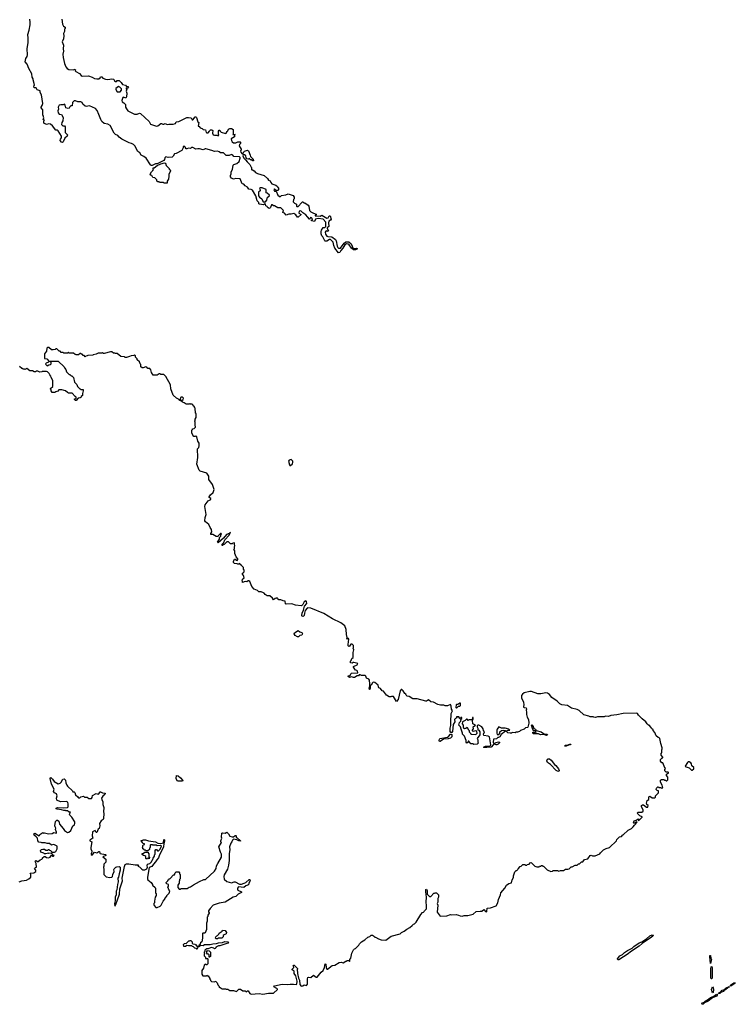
# Model space of a CAD drawing. Extents: x 2029826 to 2248070, y 228728 to 402406.
# Tile 31 of 256: x 2063819 to 2075457, y 292306 to 308307. Entities that reach past the tile are written whole.
import ezdxf

# ---------------------------------------------------------------- set-up
doc = ezdxf.new("R2010")
doc.units = 0

msp = doc.modelspace()

# ---------------------------------------------------------------- linework, layer by layer
at = {"layer": '0CON10XD'}
for points in [[(2069025, 304522), (2069005, 304518), (2068943, 304595), (2068927, 304635), (2068915, 304690), (2068886, 304726), (2068875, 304733), (2068857, 304733), (2068815, 304708), (2068788, 304708), (2068780, 304715), (2068749, 304779), (2068734, 304795), (2068724, 304825), (2068720, 304865), (2068727, 304885), (2068752, 304928), (2068782, 304928), (2068799, 304945), (2068799, 305015), (2068756, 305066), (2068672, 305078), (2068632, 305065), (2068622, 305055), (2068615, 305030), (2068565, 305040), (2068562, 305048), (2068580, 305055), (2068577, 305075), (2068565, 305088), (2068555, 305092), (2068545, 305088), (2068540, 305065), (2068530, 305065), (2068502, 305105), (2068472, 305135), (2068421, 305171), (2068398, 305198), (2068385, 305203), (2068366, 305194), (2068360, 305165), (2068397, 305143), (2068345, 305100), (2068335, 305100), (2068312, 305135), (2068279, 305159), (2068235, 305148), (2068195, 305148), (2068155, 305132), (2068125, 305162), (2068100, 305175), (2068110, 305205), (2068065, 305250), (2068015, 305250), (2067965, 305280), (2067945, 305280), (2067925, 305300), (2067915, 305300), (2067900, 305255), (2067888, 305242), (2067875, 305240), (2067865, 305250), (2067855, 305250), (2067845, 305270), (2067820, 305280), (2067818, 305305), (2067805, 305320), (2067782, 305298), (2067718, 305308), (2067710, 305315), (2067707, 305337), (2067683, 305363), (2067658, 305445), (2067607, 305535), (2067585, 305547), (2067545, 305551), (2067526, 305586), (2067488, 305605), (2067465, 305632), (2067435, 305642), (2067402, 305722), (2067335, 305724), (2067295, 305718), (2067262, 305732), (2067248, 305755), (2067248, 305775), (2067260, 305805), (2067260, 305835), (2067278, 305875), (2067289, 305941), (2067304, 305956), (2067348, 305972), (2067389, 306001), (2067406, 306055), (2067406, 306066), (2067396, 306076), (2067304, 306084), (2067285, 306107), (2067265, 306117), (2067225, 306100), (2067175, 306098), (2067132, 306142), (2067084, 306144), (2067065, 306160), (2067035, 306168), (2066985, 306167), (2066945, 306183), (2066845, 306207), (2066833, 306207), (2066805, 306193), (2066745, 306211), (2066715, 306211), (2066685, 306201), (2066635, 306232), (2066615, 306230), (2066595, 306212), (2066565, 306218), (2066535, 306208), (2066525, 306210), (2066512, 306235), (2066505, 306248), (2066480, 306245), (2066477, 306223), (2066456, 306184), (2066365, 306132), (2066335, 306130), (2066315, 306090), (2066297, 306073), (2066235, 306068), (2066195, 306078), (2066178, 306065), (2066172, 306035), (2066161, 306019), (2066055, 305966), (2066025, 305964), (2065975, 305938), (2065958, 305938), (2065947, 305947), (2065876, 306056), (2065836, 306086), (2065797, 306105), (2065771, 306141), (2065739, 306165), (2065689, 306259), (2065669, 306279), (2065637, 306297), (2065598, 306305), (2065482, 306365), (2065438, 306398), (2065417, 306427), (2065375, 306444), (2065355, 306461), (2065288, 306588), (2065255, 306608), (2065195, 306622), (2065155, 306652), (2065136, 306685), (2065107, 306767), (2065081, 306831), (2065052, 306862), (2064956, 306906), (2064926, 306904), (2064905, 306896), (2064885, 306901), (2064846, 306935), (2064834, 306964), (2064815, 306972), (2064765, 306973), (2064725, 306989), (2064703, 306987), (2064678, 306962), (2064670, 306910), (2064650, 306905), (2064635, 306890), (2064625, 306868), (2064608, 306862), (2064568, 306875), (2064560, 306920), (2064545, 306933), (2064525, 306923), (2064486, 306926), (2064463, 306917), (2064446, 306885), (2064448, 306855), (2064439, 306825), (2064443, 306795), (2064461, 306771), (2064500, 306765), (2064525, 306720), (2064519, 306661), (2064503, 306637), (2064500, 306605), (2064522, 306582), (2064545, 306580), (2064558, 306568), (2064560, 306475), (2064598, 306435), (2064592, 306415), (2064555, 306380), (2064525, 306320), (2064515, 306312), (2064500, 306315), (2064478, 306345), (2064483, 306367), (2064498, 306385), (2064500, 306415), (2064445, 306500), (2064435, 306510), (2064405, 306510), (2064355, 306582), (2064321, 306611), (2064295, 306614), (2064255, 306602), (2064210, 306625), (2064210, 306665), (2064220, 306675), (2064200, 306685), (2064210, 306715), (2064202, 306748), (2064197, 306757), (2064198, 306845), (2064170, 306875), (2064168, 306885), (2064187, 306915), (2064196, 306945), (2064172, 307085), (2064150, 307125), (2064152, 307152), (2064105, 307170), (2064085, 307198), (2064052, 307202), (2064050, 307235), (2064060, 307245), (2064057, 307273), (2064038, 307328), (2064040, 307345), (2064023, 307375), (2064016, 307425), (2063966, 307515), (2063943, 307585), (2063908, 307625), (2063920, 307675), (2063940, 307710), (2063948, 307735), (2063941, 307835), (2063956, 307935), (2063959, 308005), (2063952, 308065), (2063974, 308136), (2063987, 308223), (2063991, 308265), (2063986, 308315)], [(2064504, 308316), (2064517, 308235), (2064531, 308201), (2064560, 308185), (2064560, 308165), (2064550, 308155), (2064550, 308115), (2064534, 308085), (2064538, 308045), (2064534, 307996), (2064512, 307945), (2064532, 307895), (2064527, 307835), (2064534, 307795), (2064522, 307745), (2064524, 307695), (2064548, 307598), (2064571, 307541), (2064593, 307513), (2064617, 307497), (2064686, 307494), (2064720, 307505), (2064726, 307495), (2064722, 307475), (2064732, 307465), (2064791, 307435), (2064820, 307400), (2064835, 307392), (2064937, 307393), (2064998, 307375), (2065035, 307349), (2065075, 307347), (2065105, 307348), (2065128, 307362), (2065135, 307380), (2065155, 307380), (2065170, 307355), (2065215, 307340), (2065255, 307338), (2065315, 307347), (2065342, 307342), (2065358, 307328), (2065360, 307315), (2065375, 307302), (2065395, 307302), (2065405, 307320), (2065435, 307320), (2065468, 307288), (2065490, 307255), (2065540, 307245), (2065555, 307220), (2065575, 307220), (2065586, 307206), (2065575, 307192), (2065565, 307190), (2065555, 307200), (2065550, 307195), (2065550, 307185), (2065560, 307175), (2065552, 307145), (2065562, 307115), (2065557, 307053), (2065545, 307032), (2065505, 307048), (2065497, 307043), (2065478, 306995), (2065485, 306970), (2065510, 306955), (2065537, 306927), (2065541, 306885), (2065555, 306860)], [(2065455, 307133), (2065476, 307164), (2065472, 307185), (2065445, 307213), (2065425, 307219), (2065385, 307188), (2065383, 307175), (2065405, 307133), (2065455, 307133)], [(2065555, 306860), (2065576, 306826), (2065685, 306772), (2065730, 306770), (2065765, 306790), (2065784, 306784), (2065925, 306653), (2065947, 306607), (2066045, 306578), (2066065, 306581), (2066115, 306620), (2066125, 306620), (2066145, 306607), (2066165, 306608), (2066185, 306618), (2066215, 306603), (2066245, 306610), (2066315, 306607), (2066355, 306620), (2066365, 306648), (2066407, 306653), (2066535, 306716), (2066565, 306720), (2066602, 306712), (2066620, 306695), (2066622, 306682), (2066635, 306680), (2066672, 306728), (2066685, 306730), (2066696, 306716), (2066715, 306650), (2066730, 306635), (2066720, 306575), (2066735, 306570), (2066755, 306550), (2066785, 306540), (2066805, 306522), (2066839, 306519), (2066852, 306472), (2066865, 306468), (2066885, 306471), (2066906, 306494), (2066911, 306509), (2066924, 306516), (2066945, 306517), (2066960, 306505), (2066954, 306465), (2066968, 306438), (2066985, 306429), (2067025, 306430), (2067045, 306422), (2067057, 306433), (2067054, 306446), (2067050, 306495), (2067065, 306510), (2067075, 306510), (2067080, 306495), (2067095, 306480), (2067165, 306458), (2067176, 306464), (2067191, 306489), (2067205, 306500), (2067215, 306528), (2067235, 306538), (2067265, 306540), (2067290, 306525), (2067290, 306455), (2067283, 306443), (2067305, 306440), (2067315, 306450), (2067320, 306435), (2067310, 306425), (2067310, 306405), (2067258, 306372), (2067262, 306345), (2067275, 306320), (2067295, 306308), (2067335, 306308), (2067365, 306320), (2067405, 306320), (2067410, 306315), (2067410, 306295), (2067393, 306277), (2067390, 306255), (2067422, 306202), (2067422, 306188), (2067412, 306175), (2067413, 306155), (2067435, 306128), (2067448, 306132), (2067460, 306145), (2067462, 306158), (2067475, 306170), (2067525, 306188), (2067540, 306175), (2067567, 306107), (2067570, 306085), (2067615, 306040), (2067620, 306015), (2067613, 306013), (2067585, 306030), (2067565, 306032), (2067555, 306050), (2067535, 306043), (2067515, 306048), (2067502, 306062), (2067496, 306096), (2067475, 306112), (2067455, 306112), (2067446, 306095), (2067462, 306055), (2067496, 306026), (2067516, 305996), (2067562, 305955), (2067582, 305912), (2067590, 305905), (2067590, 305875), (2067595, 305870), (2067605, 305870), (2067633, 305853), (2067655, 305822), (2067685, 305808), (2067795, 305773), (2067850, 305725), (2067865, 305702), (2067895, 305690), (2067903, 305663), (2067922, 305642), (2067985, 305618), (2068010, 305595), (2068015, 305580), (2068030, 305575), (2068030, 305545), (2068015, 305530), (2067992, 305532), (2067965, 305560), (2067950, 305545), (2067965, 305520), (2067988, 305518), (2068018, 305458), (2068055, 305430), (2068075, 305448), (2068145, 305460), (2068185, 305480), (2068265, 305448), (2068280, 305425), (2068280, 305395), (2068270, 305385), (2068268, 305348), (2068290, 305325), (2068318, 305308), (2068318, 305278), (2068325, 305270), (2068348, 305272), (2068410, 305335), (2068412, 305348), (2068425, 305350), (2068442, 305332), (2068455, 305330), (2068513, 305293), (2068522, 305275), (2068532, 305205), (2068553, 305183), (2068565, 305182), (2068595, 305162), (2068640, 305145), (2068638, 305132), (2068622, 305128), (2068625, 305120), (2068705, 305117), (2068735, 305128), (2068815, 305083), (2068835, 305088), (2068852, 305118), (2068868, 305118), (2068882, 305065), (2068875, 305050), (2068846, 305034), (2068840, 305005), (2068844, 304946), (2068820, 304925), (2068817, 304915), (2068840, 304875), (2068833, 304867), (2068805, 304877), (2068795, 304872), (2068787, 304855), (2068792, 304822), (2068815, 304792), (2068832, 304782), (2068895, 304776), (2068953, 304735), (2068964, 304715), (2068981, 304625), (2068993, 304603), (2069005, 304594), (2069037, 304593), (2069095, 304678), (2069125, 304697), (2069170, 304695), (2069210, 304665), (2069240, 304590), (2069255, 304587), (2069295, 304592), (2069310, 304585), (2069280, 304565), (2069250, 304565), (2069215, 304593), (2069178, 304648), (2069161, 304661), (2069134, 304666), (2069104, 304646), (2069076, 304594), (2069041, 304559), (2069025, 304522)], [(2066215, 305650), (2066165, 305650), (2066155, 305660), (2066095, 305660), (2066085, 305670), (2066065, 305670), (2066050, 305685), (2066050, 305705), (2066015, 305740), (2065982, 305742), (2065970, 305775), (2065952, 305782), (2065940, 305795), (2065962, 305835), (2065986, 305854), (2065997, 305873), (2065990, 305885), (2065992, 305898), (2066005, 305900), (2066054, 305936), (2066115, 305963), (2066175, 305980), (2066188, 305978), (2066199, 305939), (2066248, 305888), (2066250, 305875), (2066268, 305868), (2066272, 305855), (2066272, 305845), (2066242, 305795), (2066247, 305765), (2066238, 305715), (2066220, 305685), (2066220, 305655), (2066215, 305650)], [(2067795, 305340), (2067805, 305350), (2067815, 305350), (2067840, 305375), (2067850, 305425), (2067878, 305442), (2067880, 305455), (2067845, 305490), (2067830, 305495), (2067825, 305547), (2067760, 305575), (2067734, 305576), (2067720, 305565), (2067732, 305545), (2067732, 305528), (2067700, 305505), (2067704, 305444), (2067721, 305421), (2067758, 305395), (2067775, 305360), (2067795, 305340)], [(2067180, 299815), (2067145, 299780), (2067132, 299778), (2067115, 299760), (2067110, 299765), (2067112, 299785), (2067137, 299813), (2067155, 299852), (2067228, 299932), (2067248, 299978), (2067223, 299957), (2067181, 299939), (2067136, 299884), (2067045, 299808), (2067038, 299815), (2067070, 299865), (2067070, 299895), (2067090, 299915), (2067090, 299935), (2067100, 299945), (2067098, 299958), (2067085, 299960), (2067050, 299925), (2067048, 299912), (2067035, 299908), (2067015, 299910), (2066959, 299939), (2066930, 299940), (2066930, 299955), (2066942, 299985), (2066940, 300025), (2066916, 300056), (2066895, 300102), (2066838, 300148), (2066830, 300165), (2066834, 300215), (2066853, 300265), (2066831, 300395), (2066836, 300425), (2066885, 300488), (2066925, 300512), (2066926, 300526), (2066903, 300543), (2066903, 300555), (2066923, 300585), (2066964, 300626), (2066978, 300655), (2066980, 300675), (2066953, 300755), (2066896, 300835), (2066895, 300890), (2066865, 300940), (2066755, 300973), (2066738, 300985), (2066699, 301085), (2066717, 301195), (2066710, 301335), (2066730, 301355), (2066730, 301365), (2066740, 301375), (2066738, 301425), (2066718, 301458), (2066700, 301530), (2066685, 301538), (2066675, 301532), (2066650, 301535), (2066633, 301553), (2066620, 301595), (2066620, 301635), (2066630, 301645), (2066632, 301658), (2066658, 301662), (2066680, 301685), (2066680, 301695), (2066670, 301705), (2066670, 301775), (2066660, 301785), (2066670, 301795), (2066670, 301815), (2066690, 301845), (2066690, 301905), (2066680, 301915), (2066680, 301945), (2066670, 301955), (2066670, 301995), (2066660, 302005), (2066660, 302015), (2066642, 302032), (2066640, 302045), (2066625, 302060), (2066595, 302060), (2066588, 302068), (2066575, 302060), (2066525, 302060), (2066492, 302082), (2066465, 302090), (2066440, 302115), (2066440, 302120), (2066455, 302120), (2066476, 302135), (2066481, 302155), (2066465, 302172), (2066447, 302173), (2066436, 302165), (2066430, 302135), (2066440, 302120), (2066425, 302120), (2066410, 302135), (2066370, 302155), (2066314, 302204), (2066278, 302308), (2066270, 302375), (2066195, 302510), (2066165, 302540), (2066115, 302540), (2066105, 302550), (2066085, 302550), (2066055, 302530), (2065992, 302532), (2065960, 302575), (2065952, 302615), (2065935, 302640), (2065905, 302640), (2065885, 302660), (2065868, 302668), (2065825, 302652), (2065812, 302652), (2065790, 302665), (2065790, 302705), (2065780, 302715), (2065768, 302748), (2065732, 302782), (2065728, 302798), (2065702, 302822), (2065700, 302845), (2065685, 302860), (2065675, 302850), (2065633, 302847), (2065605, 302832), (2065555, 302818), (2065535, 302820), (2065525, 302830), (2065463, 302833), (2065405, 302880), (2065375, 302880), (2065367, 302887), (2065345, 302890), (2065315, 302910), (2065295, 302910), (2065195, 302882), (2065183, 302883), (2065165, 302900), (2065155, 302890), (2065095, 302888), (2065065, 302870), (2065015, 302860), (2065007, 302853), (2064925, 302850), (2064917, 302843), (2064895, 302840), (2064885, 302830), (2064868, 302848), (2064852, 302852), (2064835, 302870), (2064825, 302870), (2064815, 302880), (2064805, 302880), (2064775, 302860), (2064735, 302860), (2064720, 302865), (2064695, 302890), (2064625, 302890), (2064615, 302900), (2064605, 302900), (2064595, 302890), (2064535, 302890), (2064525, 302900), (2064495, 302900), (2064475, 302920), (2064462, 302922), (2064425, 302960), (2064405, 302960), (2064395, 302950), (2064365, 302940), (2064335, 302940), (2064295, 302980), (2064275, 302980), (2064263, 302967), (2064257, 302923), (2064222, 302875), (2064220, 302805), (2064225, 302800), (2064258, 302798), (2064300, 302755), (2064288, 302742), (2064252, 302728), (2064240, 302715), (2064242, 302702), (2064265, 302680), (2064295, 302700), (2064318, 302702), (2064330, 302715), (2064330, 302735), (2064312, 302752), (2064315, 302760), (2064445, 302760), (2064540, 302665), (2064545, 302650), (2064570, 302625), (2064580, 302585), (2064625, 302540), (2064635, 302540), (2064655, 302520), (2064665, 302520), (2064695, 302490), (2064710, 302415), (2064748, 302378), (2064760, 302345), (2064795, 302310), (2064805, 302310), (2064815, 302300), (2064845, 302300), (2064850, 302295), (2064850, 302275), (2064838, 302235), (2064838, 302202), (2064820, 302185), (2064820, 302175), (2064805, 302160), (2064772, 302158), (2064735, 302120), (2064725, 302120), (2064710, 302135), (2064710, 302145), (2064738, 302152), (2064740, 302175), (2064722, 302182), (2064675, 302240), (2064615, 302240), (2064595, 302250), (2064565, 302278), (2064505, 302290), (2064455, 302290), (2064438, 302272), (2064405, 302260), (2064392, 302248), (2064345, 302250), (2064330, 302275), (2064330, 302295), (2064320, 302305), (2064320, 302315), (2064360, 302345), (2064360, 302445), (2064330, 302495), (2064328, 302515), (2064308, 302535), (2064300, 302555), (2064270, 302585), (2064255, 302590), (2064185, 302590), (2064177, 302583), (2064145, 302578), (2064115, 302598), (2064095, 302598), (2064075, 302582), (2064055, 302583), (2064025, 302600), (2063985, 302603), (2063935, 302638), (2063905, 302620), (2063895, 302630), (2063875, 302630), (2063865, 302640), (2063855, 302640), (2063815, 302670)], [(2068225, 301060), (2068255, 301092), (2068261, 301115), (2068260, 301135), (2068235, 301158), (2068202, 301148), (2068192, 301135), (2068207, 301075), (2068214, 301064), (2068225, 301060)], [(2073175, 294720), (2073255, 294750), (2073264, 294766), (2073312, 294815), (2073355, 294840), (2073410, 294855), (2073522, 294965), (2073530, 294985), (2073575, 295030), (2073608, 295035), (2073625, 295060), (2073635, 295062), (2073712, 295138), (2073770, 295165), (2073795, 295190), (2073815, 295220), (2073860, 295265), (2073845, 295270), (2073825, 295250), (2073805, 295250), (2073800, 295255), (2073812, 295288), (2073842, 295298), (2073875, 295320), (2073890, 295315), (2073880, 295305), (2073885, 295290), (2073940, 295345), (2073940, 295355), (2073902, 295372), (2073860, 295415), (2073875, 295430), (2073935, 295430), (2073960, 295445), (2073960, 295465), (2073933, 295513), (2073932, 295538), (2073945, 295550), (2073965, 295550), (2074015, 295510), (2074035, 295510), (2074040, 295535), (2074020, 295555), (2074012, 295575), (2074022, 295618), (2074050, 295635), (2074052, 295678), (2074065, 295688), (2074085, 295680), (2074105, 295660), (2074148, 295662), (2074160, 295675), (2074160, 295695), (2074210, 295745), (2074208, 295778), (2074185, 295780), (2074170, 295795), (2074175, 295820), (2074195, 295840), (2074205, 295840), (2074215, 295830), (2074245, 295830), (2074255, 295820), (2074278, 295822), (2074268, 295865), (2074240, 295915), (2074242, 295948), (2074255, 295960), (2074295, 295960), (2074305, 295950), (2074325, 295950), (2074335, 295940), (2074345, 295940), (2074360, 295955), (2074360, 295995), (2074340, 296025), (2074340, 296045), (2074352, 296058), (2074368, 296062), (2074370, 296075), (2074365, 296080), (2074335, 296080), (2074312, 296102), (2074310, 296125), (2074320, 296135), (2074318, 296148), (2074312, 296152), (2074278, 296228), (2074262, 296232), (2074240, 296255), (2074240, 296285), (2074265, 296310), (2074278, 296312), (2074280, 296325), (2074250, 296355), (2074250, 296385), (2074260, 296395), (2074260, 296445), (2074268, 296452), (2074268, 296475), (2074243, 296545), (2074227, 296627), (2074218, 296638), (2074202, 296642), (2074172, 296672), (2074150, 296725), (2074120, 296755), (2074120, 296765), (2074095, 296790), (2074090, 296805), (2074055, 296840), (2074045, 296840), (2074022, 296862), (2073999, 296899), (2073944, 296944), (2073884, 297004), (2073865, 297030), (2073845, 297040), (2073635, 297032), (2073532, 297008), (2073435, 296998), (2073395, 296982), (2073345, 296988), (2073325, 296980), (2073215, 296980), (2073185, 296968), (2073155, 296970), (2073145, 296980), (2073095, 296980), (2073075, 296990), (2072995, 297008), (2072915, 297082), (2072885, 297097), (2072795, 297120), (2072730, 297165), (2072634, 297174), (2072605, 297188), (2072562, 297235), (2072472, 297295), (2072435, 297340), (2072405, 297362), (2072375, 297368), (2072295, 297350), (2072244, 297354), (2072145, 297390), (2072115, 297392), (2072022, 297368), (2071994, 297346), (2071982, 297325), (2071982, 297285), (2072010, 297215), (2072018, 297175), (2072010, 297145), (2072014, 297134), (2072025, 297129), (2072054, 297124), (2072063, 297105), (2072057, 297085), (2072063, 297055), (2072060, 297015), (2072071, 296975), (2072094, 296935), (2072097, 296875), (2072085, 296810), (2072077, 296803), (2072045, 296798), (2072025, 296778), (2071965, 296758), (2071945, 296740), (2071915, 296728), (2071885, 296728), (2071875, 296720), (2071828, 296722), (2071815, 296710), (2071795, 296710), (2071758, 296718), (2071742, 296735), (2071742, 296748), (2071765, 296760), (2071788, 296762), (2071775, 296780), (2071715, 296792), (2071655, 296792), (2071613, 296817), (2071583, 296777), (2071578, 296762), (2071578, 296715), (2071585, 296690), (2071602, 296688), (2071615, 296700), (2071628, 296702), (2071630, 296735), (2071655, 296758), (2071695, 296762), (2071720, 296755), (2071720, 296745), (2071650, 296690), (2071628, 296655), (2071605, 296640), (2071595, 296640), (2071575, 296622), (2071527, 296613), (2071521, 296565), (2071525, 296550), (2071545, 296548), (2071568, 296562), (2071605, 296572), (2071620, 296565), (2071620, 296555), (2071602, 296535), (2071580, 296525), (2071565, 296524), (2071543, 296533), (2071525, 296530), (2071486, 296485), (2071415, 296478), (2071365, 296480), (2071360, 296485), (2071395, 296500), (2071465, 296504), (2071480, 296515), (2071482, 296525), (2071458, 296655), (2071436, 296666), (2071367, 296677), (2071363, 296695), (2071378, 296735), (2071362, 296755), (2071358, 296785), (2071337, 296817), (2071285, 296843), (2071268, 296842), (2071258, 296832), (2071258, 296815), (2071272, 296792), (2071270, 296765), (2071285, 296760), (2071302, 296735), (2071302, 296685), (2071260, 296625), (2071270, 296605), (2071270, 296565), (2071280, 296555), (2071257, 296533), (2071205, 296530), (2071195, 296540), (2071155, 296540), (2071125, 296580), (2071115, 296580), (2071110, 296565), (2071092, 296552), (2071082, 296565), (2071082, 296595), (2071053, 296665), (2071022, 296695), (2071022, 296715), (2070998, 296775), (2070990, 296815), (2070962, 296845), (2070964, 296866), (2070972, 296885), (2070993, 296905), (2070997, 296917), (2070990, 296935), (2071008, 296952), (2071008, 296968), (2070992, 296968), (2070988, 296952), (2070975, 296950), (2070958, 296978), (2070925, 296980), (2070920, 296975), (2070928, 296962), (2070905, 296950), (2070891, 296935), (2070893, 296895), (2070869, 296855), (2070860, 296740), (2070845, 296721), (2070832, 296722), (2070820, 296740), (2070822, 296795), (2070831, 296835), (2070828, 296895), (2070836, 297035), (2070860, 297075), (2070839, 297105), (2070835, 297150), (2070825, 297180), (2070775, 297158), (2070738, 297158), (2070715, 297168), (2070665, 297168), (2070618, 297178), (2070546, 297216), (2070503, 297223), (2070465, 297252), (2070437, 297233), (2070425, 297232), (2070285, 297270), (2070215, 297272), (2070155, 297308), (2070120, 297315), (2070105, 297330), (2070100, 297345), (2070080, 297355), (2070055, 297400), (2070035, 297420), (2070025, 297420), (2070008, 297402), (2069972, 297258), (2069945, 297230), (2069898, 297308), (2069865, 297310), (2069855, 297302), (2069825, 297302), (2069785, 297332), (2069733, 297393), (2069715, 297402), (2069686, 297436), (2069661, 297451), (2069652, 297465), (2069650, 297495), (2069595, 297538), (2069565, 297542), (2069555, 297533), (2069536, 297494), (2069518, 297482), (2069519, 297445), (2069515, 297422), (2069510, 297425), (2069504, 297445), (2069512, 297475), (2069512, 297515), (2069506, 297576), (2069495, 297592), (2069457, 297607), (2069447, 297637), (2069435, 297650), (2069375, 297650), (2069355, 297660), (2069342, 297658), (2069327, 297643), (2069305, 297642), (2069265, 297618), (2069245, 297618), (2069215, 297630), (2069185, 297620), (2069160, 297635), (2069160, 297645), (2069195, 297650), (2069204, 297676), (2069215, 297686), (2069318, 297692), (2069315, 297720), (2069302, 297732), (2069280, 297735), (2069250, 297785), (2069250, 297795), (2069308, 297825), (2069318, 297845), (2069255, 297862), (2069238, 297862), (2069225, 297850), (2069200, 297855), (2069200, 297885), (2069210, 297895), (2069220, 297925), (2069240, 297945), (2069240, 298025), (2069252, 298065), (2069240, 298095), (2069247, 298103), (2069250, 298135), (2069225, 298160), (2069205, 298160), (2069180, 298125), (2069173, 298123), (2069162, 298132), (2069159, 298155), (2069169, 298239), (2069165, 298250), (2069155, 298250), (2069145, 298240), (2069140, 298245), (2069144, 298266), (2069132, 298315), (2069127, 298395), (2069105, 298458), (2069042, 298505), (2068905, 298568), (2068765, 298660), (2068555, 298742), (2068505, 298752), (2068495, 298742), (2068462, 298708), (2068449, 298665), (2068446, 298625), (2068429, 298611), (2068414, 298614), (2068410, 298620), (2068412, 298668), (2068437, 298705), (2068439, 298735), (2068453, 298777), (2068489, 298821), (2068485, 298853), (2068475, 298861), (2068444, 298846), (2068426, 298804), (2068410, 298785), (2068395, 298780), (2068305, 298792), (2068245, 298812), (2068155, 298808), (2068140, 298815), (2068135, 298858), (2068102, 298862), (2068065, 298877), (2068035, 298878), (2068010, 298895), (2068005, 298910), (2067975, 298902), (2067945, 298882), (2067929, 298909), (2067885, 298942), (2067845, 298947), (2067810, 298965), (2067796, 298986), (2067785, 298992), (2067745, 299009), (2067708, 299008), (2067685, 299032), (2067632, 299052), (2067593, 299095), (2067560, 299175), (2067545, 299190), (2067533, 299187), (2067515, 299170), (2067485, 299178), (2067440, 299160), (2067442, 299185), (2067438, 299195), (2067442, 299215), (2067470, 299235), (2067457, 299277), (2067440, 299295), (2067440, 299315), (2067458, 299322), (2067470, 299335), (2067470, 299365), (2067460, 299375), (2067460, 299405), (2067425, 299440), (2067402, 299452), (2067398, 299468), (2067385, 299460), (2067365, 299460), (2067357, 299467), (2067315, 299472), (2067298, 299488), (2067298, 299505), (2067315, 299540), (2067325, 299540), (2067343, 299523), (2067355, 299520), (2067368, 299535), (2067367, 299545), (2067339, 299579), (2067318, 299635), (2067320, 299675), (2067300, 299695), (2067310, 299705), (2067310, 299745), (2067320, 299755), (2067320, 299765), (2067310, 299775), (2067310, 299805), (2067285, 299800), (2067275, 299790), (2067245, 299790), (2067215, 299820), (2067185, 299820), (2067180, 299815)], [(2068355, 298280), (2068335, 298280), (2068298, 298298), (2068283, 298325), (2068286, 298345), (2068345, 298382), (2068375, 298358), (2068405, 298350), (2068416, 298325), (2068405, 298307), (2068375, 298302), (2068355, 298280)], [(2070925, 297120), (2070955, 297150), (2070975, 297150), (2070985, 297160), (2070985, 297200), (2070975, 297202), (2070945, 297180), (2070925, 297180), (2070917, 297173), (2070912, 297132), (2070915, 297122), (2070925, 297120)], [(2071235, 296692), (2071257, 296713), (2071255, 296740), (2071235, 296748), (2071195, 296742), (2071180, 296755), (2071198, 296785), (2071193, 296817), (2071230, 296845), (2071190, 296865), (2071182, 296918), (2071196, 296944), (2071196, 296966), (2071182, 296965), (2071182, 296948), (2071168, 296932), (2071125, 296928), (2071115, 296920), (2071098, 296938), (2071085, 296942), (2071065, 296918), (2071022, 296898), (2071014, 296865), (2071032, 296845), (2071030, 296815), (2071035, 296802), (2071055, 296790), (2071076, 296794), (2071098, 296808), (2071115, 296770), (2071128, 296758), (2071130, 296735), (2071147, 296717), (2071150, 296705), (2071165, 296698), (2071235, 296692)], [(2072385, 296673), (2072345, 296690), (2072287, 296687), (2072255, 296700), (2072175, 296700), (2072163, 296713), (2072162, 296728), (2072185, 296730), (2072195, 296720), (2072220, 296725), (2072212, 296732), (2072208, 296748), (2072182, 296752), (2072163, 296773), (2072141, 296845), (2072155, 296846), (2072166, 296836), (2072181, 296791), (2072206, 296775), (2072216, 296756), (2072302, 296735), (2072355, 296698), (2072395, 296697), (2072403, 296685), (2072385, 296673)], [(2070655, 296575), (2070645, 296576), (2070640, 296595), (2070644, 296615), (2070654, 296626), (2070775, 296645), (2070794, 296656), (2070825, 296694), (2070835, 296697), (2070849, 296689), (2070846, 296655), (2070827, 296633), (2070785, 296622), (2070713, 296617), (2070655, 296575)], [(2072705, 296503), (2072683, 296503), (2072690, 296515), (2072722, 296518), (2072764, 296536), (2072780, 296535), (2072775, 296522), (2072745, 296520), (2072705, 296503)], [(2072585, 296091), (2072565, 296093), (2072545, 296104), (2072451, 296201), (2072405, 296238), (2072393, 296265), (2072401, 296289), (2072415, 296298), (2072435, 296296), (2072463, 296275), (2072514, 296204), (2072539, 296185), (2072582, 296135), (2072594, 296105), (2072585, 296091)], [(2074755, 296111), (2074784, 296135), (2074784, 296155), (2074750, 296180), (2074746, 296215), (2074733, 296233), (2074709, 296249), (2074692, 296248), (2074677, 296235), (2074642, 296175), (2074650, 296165), (2074675, 296162), (2074705, 296150), (2074744, 296114), (2074755, 296111)], [(2066465, 295932), (2066396, 295934), (2066380, 295940), (2066364, 295975), (2066370, 296025), (2066395, 296018), (2066435, 295988), (2066470, 295945), (2066465, 295932)], [(2063810, 294295), (2063855, 294312), (2063927, 294323), (2063970, 294345), (2064000, 294375), (2064000, 294415), (2063992, 294438), (2064049, 294441), (2064080, 294465), (2064080, 294485), (2064060, 294515), (2064075, 294530), (2064090, 294535), (2064088, 294595), (2064068, 294625), (2064075, 294640), (2064085, 294642), (2064108, 294628), (2064122, 294628), (2064150, 294655), (2064180, 294665), (2064190, 294675), (2064192, 294688), (2064215, 294710), (2064235, 294710), (2064254, 294694), (2064285, 294689), (2064312, 294698), (2064335, 294730), (2064355, 294712), (2064367, 294713), (2064380, 294725), (2064362, 294732), (2064335, 294760), (2064295, 294758), (2064285, 294762), (2064245, 294750), (2064225, 294750), (2064212, 294762), (2064165, 294780), (2064160, 294805), (2064175, 294820), (2064193, 294827), (2064225, 294830), (2064243, 294813), (2064255, 294810), (2064275, 294810), (2064285, 294820), (2064295, 294820), (2064305, 294810), (2064318, 294808), (2064345, 294780), (2064385, 294778), (2064405, 294790), (2064428, 294835), (2064430, 294855), (2064430, 294875), (2064385, 294900), (2064365, 294902), (2064335, 294890), (2064305, 294918), (2064265, 294920), (2064235, 294932), (2064178, 294928), (2064167, 294937), (2064132, 294942), (2064114, 294964), (2064111, 295005), (2064089, 295029), (2064055, 295055), (2064048, 295075), (2064065, 295086), (2064135, 295042), (2064142, 295048), (2064144, 295066), (2064195, 295098), (2064205, 295090), (2064225, 295092), (2064285, 295076), (2064345, 295081), (2064375, 295098), (2064415, 295090), (2064416, 295105), (2064404, 295145), (2064409, 295169), (2064395, 295190), (2064393, 295205), (2064402, 295275), (2064420, 295295), (2064425, 295300), (2064435, 295298), (2064455, 295280), (2064468, 295235), (2064526, 295166), (2064545, 295132), (2064598, 295098), (2064620, 295105), (2064649, 295131), (2064682, 295205), (2064708, 295225), (2064718, 295245), (2064715, 295270), (2064665, 295348), (2064635, 295380), (2064631, 295399), (2064645, 295427), (2064625, 295428), (2064595, 295450), (2064570, 295450), (2064565, 295458), (2064535, 295458), (2064499, 295469), (2064427, 295477), (2064414, 295485), (2064410, 295495), (2064433, 295507), (2064525, 295499), (2064597, 295503), (2064608, 295515), (2064610, 295565), (2064604, 295584), (2064585, 295600), (2064485, 295597), (2064422, 295625), (2064416, 295655), (2064427, 295693), (2064425, 295710), (2064420, 295725), (2064383, 295743), (2064367, 295765), (2064382, 295805), (2064334, 295884), (2064312, 295975), (2064325, 295990), (2064352, 295965), (2064382, 295925), (2064445, 295888), (2064475, 295898), (2064494, 295916), (2064522, 295965), (2064542, 295972), (2064565, 295950), (2064570, 295905), (2064585, 295870), (2064594, 295854), (2064680, 295775), (2064682, 295762), (2064705, 295758), (2064715, 295748), (2064729, 295709), (2064765, 295680), (2064775, 295660), (2064795, 295660), (2064815, 295678), (2064855, 295688), (2064875, 295670), (2064915, 295672), (2064945, 295652), (2064985, 295650), (2064998, 295665), (2065005, 295700), (2065065, 295730), (2065095, 295722), (2065105, 295728), (2065125, 295758), (2065135, 295760), (2065165, 295744), (2065207, 295735), (2065210, 295725), (2065205, 295718), (2065171, 295689), (2065152, 295655), (2065153, 295633), (2065172, 295595), (2065172, 295555), (2065187, 295505), (2065180, 295435), (2065188, 295405), (2065182, 295325), (2065175, 295310), (2065143, 295287), (2065118, 295245), (2065122, 295205), (2065116, 295184), (2065110, 295165), (2065095, 295150), (2065075, 295100), (2065065, 295100), (2065045, 295132), (2065002, 295108), (2064998, 295045), (2065008, 295005), (2064960, 294975), (2064962, 294965), (2064992, 294945), (2064977, 294855), (2064977, 294835), (2064992, 294795), (2064992, 294778), (2064980, 294755), (2064982, 294742), (2064995, 294730), (2065035, 294780), (2065075, 294770), (2065105, 294790), (2065115, 294790), (2065120, 294765), (2065130, 294755), (2065215, 294742), (2065222, 294735), (2065220, 294725), (2065172, 294705), (2065220, 294665), (2065220, 294615), (2065190, 294585), (2065190, 294545), (2065182, 294538), (2065180, 294525), (2065190, 294515), (2065190, 294415), (2065225, 294380), (2065285, 294368), (2065315, 294370), (2065330, 294385), (2065333, 294417), (2065357, 294465), (2065350, 294495), (2065355, 294510), (2065380, 294535), (2065398, 294542), (2065435, 294548), (2065452, 294535), (2065454, 294485), (2065434, 294425), (2065426, 294375), (2065413, 294355), (2065420, 294295), (2065409, 294255), (2065401, 294169), (2065389, 294145), (2065387, 294083), (2065373, 294045), (2065372, 293988), (2065359, 293945), (2065365, 293902), (2065385, 293930), (2065440, 294095), (2065448, 294185), (2065489, 294315), (2065486, 294355), (2065522, 294545), (2065534, 294576), (2065555, 294590), (2065595, 294590), (2065695, 294573), (2065740, 294575), (2065750, 294565), (2065742, 294552), (2065765, 294540), (2065804, 294504), (2065823, 294493), (2065855, 294490), (2065885, 294510), (2065900, 294535), (2065892, 294555), (2065900, 294585), (2065935, 294593), (2065965, 294622), (2065972, 294648), (2065985, 294660), (2065988, 294682), (2066010, 294715), (2066010, 294735), (2066020, 294745), (2066022, 294808), (2066035, 294820), (2066045, 294820), (2066062, 294802), (2066075, 294800), (2066105, 294828), (2066126, 294875), (2066115, 294887), (2066055, 294880), (2066045, 294890), (2065985, 294890), (2065977, 294897), (2065945, 294900), (2065940, 294895), (2065940, 294855), (2065930, 294845), (2065928, 294822), (2065905, 294800), (2065875, 294800), (2065865, 294810), (2065842, 294812), (2065840, 294825), (2065822, 294832), (2065820, 294845), (2065810, 294855), (2065820, 294865), (2065822, 294888), (2065835, 294900), (2065848, 294902), (2065850, 294915), (2065822, 294922), (2065818, 294938), (2065792, 294962), (2065795, 294970), (2065815, 294970), (2065825, 294978), (2065865, 294978), (2065915, 294963), (2066026, 294946), (2066065, 294927), (2066115, 294921), (2066157, 294933), (2066165, 294987), (2066175, 294978), (2066176, 294955), (2066162, 294918), (2066159, 294865), (2066085, 294720), (2066074, 294686), (2066048, 294655), (2066029, 294621), (2065995, 294586), (2065966, 294544), (2065925, 294527)], [(2065925, 294527), (2065898, 294375), (2065900, 294345), (2065905, 294330), (2065958, 294285), (2065980, 294255), (2065980, 294245), (2066020, 294205), (2066027, 294187), (2066030, 294115), (2066040, 294105), (2066040, 294075), (2066023, 294047), (2066010, 293985), (2066010, 293955), (2066003, 293947), (2066000, 293925), (2066005, 293910), (2066035, 293880), (2066055, 293880), (2066105, 293900), (2066120, 293915), (2066150, 293985), (2066180, 294015), (2066180, 294025), (2066190, 294035), (2066190, 294045), (2066210, 294065), (2066210, 294075), (2066248, 294112), (2066260, 294145), (2066250, 294155), (2066250, 294165), (2066240, 294175), (2066240, 294195), (2066230, 294205), (2066230, 294215), (2066240, 294225), (2066240, 294255), (2066212, 294262), (2066200, 294275), (2066200, 294285), (2066228, 294312), (2066232, 294328), (2066248, 294332), (2066252, 294348), (2066268, 294352), (2066322, 294408), (2066338, 294412), (2066350, 294445), (2066362, 294458), (2066408, 294458), (2066420, 294445), (2066420, 294425), (2066430, 294415), (2066430, 294345), (2066420, 294335), (2066420, 294315), (2066410, 294305), (2066410, 294275), (2066390, 294245), (2066392, 294202), (2066415, 294180), (2066435, 294180), (2066445, 294190), (2066545, 294190), (2066575, 294210), (2066597, 294213), (2066643, 294247), (2066745, 294302), (2066815, 294332), (2066840, 294335), (2066985, 294468), (2067012, 294515), (2067022, 294555), (2067042, 294595), (2067100, 294695), (2067100, 294745), (2067085, 294780), (2067060, 294865), (2067100, 294935), (2067090, 294945), (2067090, 294965), (2067108, 295005), (2067102, 295025), (2067105, 295090), (2067125, 295093), (2067163, 295087), (2067185, 295106), (2067217, 295075), (2067235, 295041), (2067275, 295026), (2067295, 295027), (2067325, 295050), (2067335, 295050), (2067340, 295045), (2067340, 295015), (2067355, 295010), (2067410, 294965), (2067410, 294960), (2067385, 294961), (2067350, 294980), (2067295, 294988), (2067280, 294975), (2067270, 294945), (2067253, 294927), (2067233, 294865), (2067237, 294815), (2067227, 294755), (2067224, 294645), (2067214, 294565), (2067196, 294505), (2067145, 294408), (2067141, 294385), (2067145, 294342), (2067185, 294303), (2067265, 294282), (2067305, 294298), (2067325, 294297), (2067395, 294260), (2067425, 294260), (2067470, 294275), (2067495, 294288), (2067553, 294337), (2067560, 294335), (2067568, 294315), (2067547, 294275), (2067542, 294248), (2067498, 294232), (2067465, 294202), (2067375, 294214), (2067361, 294195), (2067359, 294175), (2067365, 294162), (2067425, 294136), (2067425, 294122), (2067370, 294095), (2067335, 294056), (2067288, 294045), (2067162, 293965), (2067065, 293950), (2066965, 293920), (2066915, 293866), (2066890, 293825), (2066888, 293808), (2066900, 293795), (2066900, 293785), (2066880, 293755), (2066877, 293733), (2066870, 293725), (2066868, 293655), (2066858, 293625), (2066857, 293523), (2066835, 293470), (2066825, 293460), (2066795, 293460), (2066790, 293455), (2066794, 293405), (2066788, 293332), (2066781, 293319), (2066762, 293305), (2066748, 293272), (2066732, 293268), (2066730, 293245), (2066735, 293240), (2066765, 293270), (2066805, 293263), (2066825, 293278), (2066915, 293277), (2066959, 293291), (2067017, 293293), (2067052, 293308), (2067115, 293310), (2067154, 293326), (2067204, 293324), (2067213, 293315), (2067205, 293301), (2067075, 293258), (2067054, 293256), (2067010, 293235), (2067010, 293225), (2066998, 293212), (2066985, 293210), (2066975, 293220), (2066935, 293227), (2066885, 293210), (2066865, 293210), (2066832, 293188), (2066830, 293165), (2066820, 293155), (2066820, 293145), (2066830, 293135), (2066820, 293125), (2066820, 293095), (2066840, 293075), (2066842, 293052), (2066875, 293050), (2066880, 293045), (2066880, 292965), (2066865, 292950), (2066855, 292950), (2066845, 292960), (2066820, 292945), (2066810, 292895), (2066783, 292857), (2066780, 292795), (2066795, 292770), (2066855, 292770), (2066865, 292780), (2066875, 292770), (2066885, 292770), (2066910, 292725), (2066910, 292715), (2066920, 292705), (2066920, 292695), (2066940, 292675), (2066985, 292670), (2066995, 292680), (2067008, 292678), (2067028, 292658), (2067042, 292622), (2067060, 292605), (2067065, 292590), (2067082, 292572), (2067095, 292570), (2067105, 292560), (2067165, 292560), (2067175, 292550), (2067205, 292550), (2067235, 292530), (2067295, 292530), (2067345, 292512), (2067385, 292550), (2067412, 292552), (2067448, 292528), (2067485, 292528), (2067495, 292512), (2067505, 292510), (2067525, 292528), (2067535, 292528), (2067564, 292484), (2067585, 292472), (2067715, 292482), (2067775, 292470), (2067865, 292488), (2067945, 292490), (2068010, 292545), (2068010, 292555), (2068000, 292565), (2067952, 292592), (2067964, 292606), (2068085, 292632), (2068175, 292627), (2068215, 292634), (2068274, 292636), (2068315, 292630), (2068326, 292635), (2068333, 292685), (2068308, 292768), (2068282, 292805), (2068280, 292845), (2068250, 292865), (2068252, 292878), (2068278, 292905), (2068272, 292925), (2068268, 292935), (2068275, 292942), (2068285, 292940), (2068340, 292885), (2068330, 292875), (2068337, 292805), (2068351, 292731), (2068369, 292699), (2068375, 292627), (2068395, 292603), (2068422, 292608), (2068445, 292622), (2068485, 292612), (2068497, 292635), (2068497, 292723), (2068505, 292740), (2068515, 292748), (2068555, 292740), (2068595, 292780), (2068638, 292748), (2068655, 292750), (2068721, 292829), (2068756, 292854), (2068774, 292905), (2068785, 292966), (2068795, 292960), (2068801, 292905), (2068815, 292878), (2068825, 292878), (2068900, 292935), (2068945, 292942), (2069013, 292987), (2069045, 292992), (2069077, 292983), (2069125, 293010), (2069135, 293010), (2069145, 293020), (2069175, 293020), (2069185, 293000), (2069190, 293005), (2069190, 293035), (2069202, 293055), (2069222, 293135), (2069245, 293190), (2069265, 293210), (2069280, 293215), (2069335, 293270), (2069345, 293290), (2069377, 293323), (2069430, 293355), (2069483, 293397), (2069515, 293410), (2069535, 293430), (2069555, 293430), (2069565, 293420), (2069575, 293420), (2069595, 293400), (2069605, 293400), (2069655, 293372), (2069695, 293352), (2069772, 293348), (2069858, 293412), (2070007, 293453), (2070030, 293475), (2070070, 293495), (2070115, 293530), (2070165, 293552), (2070201, 293589), (2070225, 293610), (2070240, 293615), (2070265, 293640), (2070340, 293765), (2070372, 293798), (2070388, 293802), (2070398, 293812), (2070402, 293828), (2070435, 293860), (2070436, 293914), (2070429, 293965), (2070436, 294046), (2070422, 294135), (2070425, 294170), (2070435, 294180), (2070443, 294155), (2070447, 294095), (2070485, 294060), (2070505, 294060), (2070555, 294110), (2070565, 294110), (2070575, 294120), (2070595, 294120), (2070630, 294085), (2070630, 294045), (2070620, 294025), (2070620, 293965), (2070610, 293945), (2070618, 293915), (2070610, 293805), (2070655, 293740), (2070765, 293742), (2070825, 293768), (2070845, 293762), (2070915, 293768), (2070957, 293757), (2070983, 293743), (2071015, 293740), (2071045, 293748), (2071105, 293750), (2071195, 293772), (2071245, 293812), (2071305, 293822), (2071335, 293820), (2071365, 293848), (2071392, 293815), (2071412, 293808), (2071418, 293815), (2071422, 293868), (2071475, 293872), (2071570, 293905), (2071597, 293953), (2071608, 294012), (2071637, 294083), (2071645, 294120), (2071708, 294195), (2071737, 294243), (2071775, 294268), (2071815, 294280), (2071829, 294331), (2071849, 294365), (2071849, 294395), (2071872, 294458), (2071895, 294480), (2071905, 294480), (2071920, 294495), (2071925, 294510), (2071960, 294545), (2071975, 294550), (2072003, 294577), (2072035, 294580), (2072045, 294570), (2072065, 294570), (2072073, 294577), (2072105, 294582), (2072122, 294608), (2072135, 294609), (2072166, 294586), (2072195, 294552), (2072228, 294538), (2072265, 294540), (2072275, 294550), (2072295, 294550), (2072305, 294560), (2072315, 294560), (2072325, 294550), (2072335, 294550), (2072395, 294492), (2072455, 294462), (2072485, 294470), (2072495, 294480), (2072565, 294480), (2072585, 294472), (2072615, 294480), (2072665, 294480), (2072695, 294500), (2072735, 294500), (2072755, 294510), (2072785, 294540), (2072805, 294540), (2072855, 294570), (2072885, 294570), (2072905, 294590), (2072925, 294590), (2072955, 294620), (2072975, 294620), (2073002, 294658), (2073058, 294672), (2073098, 294722), (2073115, 294728), (2073135, 294720), (2073175, 294720)], [(2065925, 294670), (2065915, 294680), (2065905, 294680), (2065895, 294670), (2065875, 294670), (2065870, 294675), (2065868, 294708), (2065855, 294720), (2065832, 294722), (2065812, 294742), (2065812, 294758), (2065835, 294760), (2065855, 294780), (2065908, 294778), (2065910, 294765), (2065920, 294755), (2065920, 294705), (2065930, 294695), (2065925, 294670)], [(2067035, 293372), (2067013, 293373), (2067002, 293382), (2067010, 293405), (2067025, 293420), (2067038, 293422), (2067060, 293445), (2067065, 293460), (2067110, 293495), (2067115, 293510), (2067158, 293508), (2067180, 293475), (2067178, 293452), (2067142, 293438), (2067130, 293425), (2067127, 293403), (2067105, 293380), (2067045, 293380), (2067035, 293372)], [(2066705, 293210), (2066718, 293222), (2066720, 293235), (2066702, 293252), (2066698, 293268), (2066685, 293270), (2066675, 293280), (2066642, 293282), (2066630, 293295), (2066630, 293315), (2066605, 293340), (2066585, 293340), (2066575, 293330), (2066565, 293330), (2066528, 293292), (2066495, 293290), (2066480, 293275), (2066485, 293250), (2066515, 293250), (2066535, 293270), (2066565, 293260), (2066615, 293260), (2066625, 293250), (2066638, 293248), (2066662, 293222), (2066685, 293220), (2066695, 293210), (2066705, 293210)], [(2073545, 293029), (2073539, 293045), (2073578, 293092), (2073622, 293115), (2073654, 293146), (2073705, 293179), (2073781, 293219), (2073805, 293247), (2073892, 293308), (2073935, 293320), (2074010, 293370), (2074065, 293417), (2074105, 293433), (2074120, 293430), (2074116, 293415), (2074093, 293395), (2073943, 293297), (2073895, 293252), (2073750, 293160), (2073714, 293125), (2073565, 293031), (2073545, 293029)], [(2066905, 293070), (2066900, 293075), (2066898, 293108), (2066885, 293120), (2066872, 293122), (2066860, 293135), (2066860, 293165), (2066875, 293180), (2066898, 293178), (2066920, 293155), (2066920, 293085), (2066905, 293070)], [(2075055, 292970), (2075041, 293085), (2075045, 293102), (2075055, 293102), (2075060, 293055), (2075068, 293035), (2075055, 292970)], [(2075075, 292718), (2075065, 292720), (2075059, 292745), (2075057, 292885), (2075063, 292917), (2075075, 292921), (2075083, 292895), (2075081, 292739), (2075075, 292718)], [(2075385, 292603), (2075378, 292605), (2075378, 292615), (2075398, 292635), (2075435, 292656), (2075457, 292657), (2075451, 292645), (2075385, 292603)], [(2075085, 292493), (2075071, 292545), (2075085, 292588), (2075095, 292575), (2075101, 292545), (2075095, 292498), (2075085, 292493)], [(2075205, 292481), (2075184, 292484), (2075189, 292495), (2075222, 292508), (2075245, 292535), (2075270, 292540), (2075309, 292575), (2075358, 292595), (2075355, 292585), (2075340, 292580), (2075295, 292541), (2075281, 292539), (2075259, 292515), (2075222, 292498), (2075205, 292481)], [(2074916, 292306), (2074912, 292312), (2074925, 292332), (2074949, 292341), (2074965, 292359), (2075021, 292389), (2075054, 292417), (2075109, 292441), (2075135, 292463), (2075155, 292470), (2075166, 292466), (2075149, 292441), (2075085, 292411), (2075015, 292359), (2074958, 292332), (2074935, 292309), (2074916, 292306)]]:
    msp.add_lwpolyline(points, dxfattribs=at)

doc.saveas('drawing.dxf')
